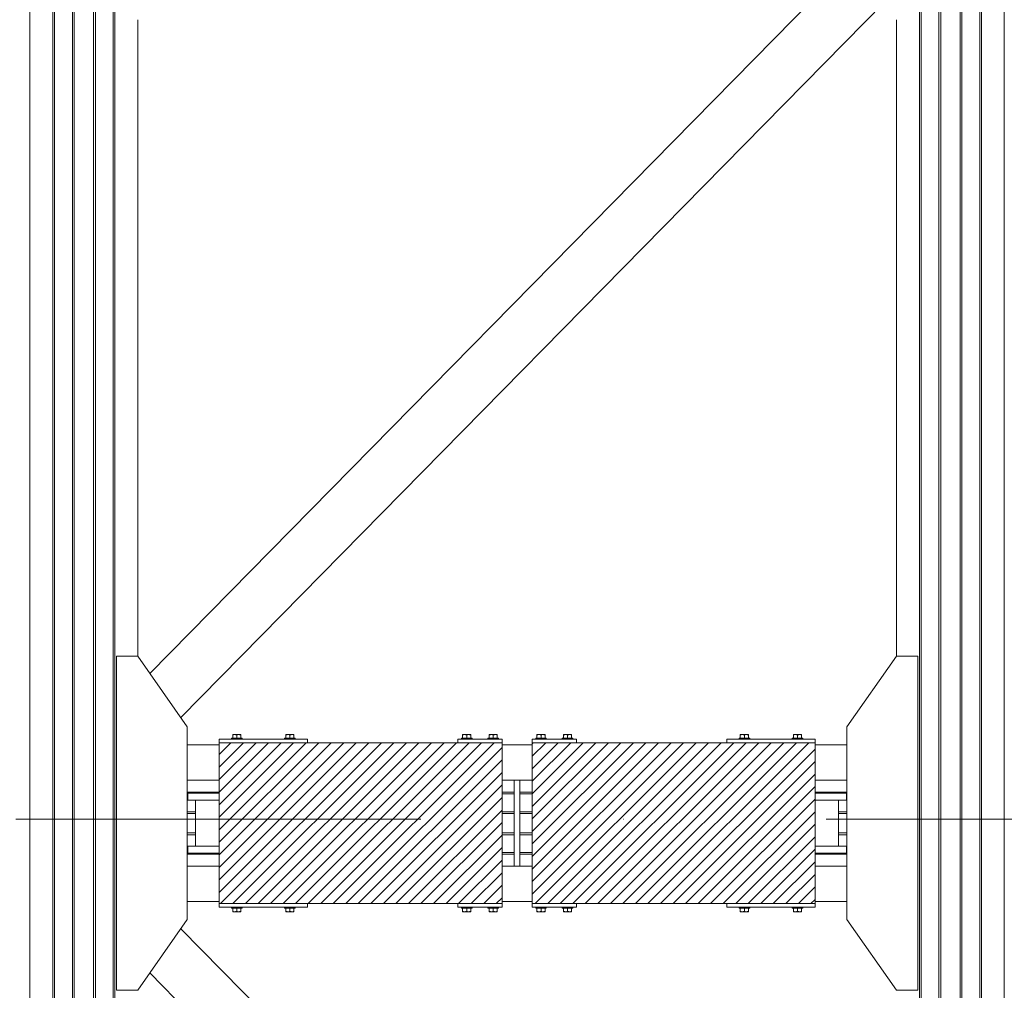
# Model space of a CAD drawing. Header units: millimetres. Extents: x 53746 to 116821, y -810352 to -765802.
# Tile 197 of 256: x 81408 to 84191, y -786677 to -783933. Entities that reach past the tile are written whole.
import ezdxf

# ---------------------------------------------------------------- set-up
doc = ezdxf.new("R2010")
doc.units = ezdxf.units.MM
doc.header["$MEASUREMENT"] = 0
doc.linetypes.add('DGN Style 4', pattern=[2290.351719, 1144.460571, -572.230286, 1.430576, -572.230286])
for name, color, linetype, lineweight in [('Main Cradle', 7, 'Continuous', 0), ('Main Cradle Blocks', 7, 'Continuous', 0), ('Main Cradle Rails', 7, 'Continuous', 0)]:
    doc.layers.add(name, color=color, linetype=linetype, lineweight=lineweight)

# ---------------------------------------------------------------- blocks, each defined once
blk = doc.blocks.new('*U57')
at = {"linetype": 'Continuous', "lineweight": 0}
h = blk.add_hatch(dxfattribs=at)
h.set_pattern_fill('HATCH', color=30, style=0, pattern_type=2)
h.set_pattern_definition([(45, (-2981.497, 1803.226), (-17.719, 17.719), [])])
h.paths.add_polyline_path([(-2511.6, 2099.5), (-2636.6, 2099.5), (-3061.6, 2099.5), (-3311.6, 2099.5), (-3311.6, 2093.5), (-3311.6, 1993.5), (-3311.6, 1959.5), (-3311.6, 1957), (-3311.6, 1937), (-3311.6, 1807), (-3311.6, 1787), (-3311.6, 1784.5), (-3311.6, 1750.5), (-3311.6, 1650.5), (-3311.6, 1644.5), (-3061.6, 1644.5), (-2636.6, 1644.5), (-2511.6, 1644.5), (-2511.6, 1650.5), (-2511.6, 1750.5), (-2511.6, 1784.5), (-2511.6, 1789.1), (-2511.6, 1839.5), (-2511.6, 1844.5), (-2511.6, 1899.5), (-2511.6, 1904.5), (-2511.6, 1954.9), (-2511.6, 1959.5), (-2511.6, 1993.5), (-2511.6, 2093.5)])
h = blk.add_hatch(dxfattribs=at)
h.set_pattern_fill('HATCH', color=30, style=0, pattern_type=2)
h.set_pattern_definition([(45, (-2077.009, 1817.924), (-17.719, 17.719), [])])
h.paths.add_polyline_path([(-2426.6, 1993.5), (-2426.6, 1959.5), (-2426.6, 1954.9), (-2426.6, 1904.5), (-2426.6, 1899.5), (-2426.6, 1844.5), (-2426.6, 1839.5), (-2426.6, 1789.1), (-2426.6, 1784.5), (-2426.6, 1750.5), (-2426.6, 1650.5), (-2426.6, 1644.5), (-2301.6, 1644.5), (-1876.6, 1644.5), (-1626.6, 1644.5), (-1626.6, 1650.5), (-1626.6, 1750.5), (-1626.6, 1784.5), (-1626.6, 1787), (-1626.6, 1807), (-1626.6, 1937), (-1626.6, 1957), (-1626.6, 1959.5), (-1626.6, 1993.5), (-1626.6, 2093.5), (-1626.6, 2099.5), (-1876.6, 2099.5), (-2301.6, 2099.5), (-2426.6, 2099.5), (-2426.6, 2093.5)])
at = {"color": 1, "linetype": 'DGN Style 4', "lineweight": 0}
blk.add_line((-26789.6, 1882.9), (27651, 1882.9), dxfattribs=at)
at = {"color": 30, "linetype": 'Continuous', "lineweight": 0, "flags": 128}
for points in [[(-2511.6, 2099.5), (-2636.6, 2099.5), (-3061.6, 2099.5), (-3311.6, 2099.5), (-3311.6, 2093.5), (-3311.6, 1993.5), (-3311.6, 1959.5), (-3311.6, 1957), (-3311.6, 1937), (-3311.6, 1807), (-3311.6, 1787), (-3311.6, 1784.5), (-3311.6, 1750.5), (-3311.6, 1650.5), (-3311.6, 1644.5), (-3061.6, 1644.5), (-2636.6, 1644.5), (-2511.6, 1644.5), (-2511.6, 1650.5), (-2511.6, 1750.5), (-2511.6, 1784.5), (-2511.6, 1789.1), (-2511.6, 1839.5), (-2511.6, 1844.5), (-2511.6, 1899.5), (-2511.6, 1904.5), (-2511.6, 1954.9), (-2511.6, 1959.5), (-2511.6, 1993.5), (-2511.6, 2093.5), (-2511.6, 2099.5)], [(-2426.6, 1993.5), (-2426.6, 1959.5), (-2426.6, 1954.9), (-2426.6, 1904.5), (-2426.6, 1899.5), (-2426.6, 1844.5), (-2426.6, 1839.5), (-2426.6, 1789.1), (-2426.6, 1784.5), (-2426.6, 1750.5), (-2426.6, 1650.5), (-2426.6, 1644.5), (-2301.6, 1644.5), (-1876.6, 1644.5), (-1626.6, 1644.5), (-1626.6, 1650.5), (-1626.6, 1750.5), (-1626.6, 1784.5), (-1626.6, 1787), (-1626.6, 1807), (-1626.6, 1937), (-1626.6, 1957), (-1626.6, 1959.5), (-1626.6, 1993.5), (-1626.6, 2093.5), (-1626.6, 2099.5), (-1876.6, 2099.5), (-2301.6, 2099.5), (-2426.6, 2099.5), (-2426.6, 2093.5), (-2426.6, 1993.5)]]:
    blk.add_lwpolyline(points, close=True, dxfattribs=at)
at = {"layer": 'Main Cradle', "color": 7, "linetype": 'Continuous', "lineweight": 0}
for p, q in [((-3846.5, 59.1), (-3846.5, 4569.1)), ((-3781.6, 59.1), (-3781.6, 4569.1)), ((-3777, 59.1), (-3777, 4569.1)), ((-3726.6, 59.1), (-3726.6, 4569.1)), ((-3721.6, 59.1), (-3721.6, 4569.1)), ((-3666.6, 59.1), (-3666.6, 4569.1)), ((-3661.6, 59.1), (-3661.6, 4569.1)), ((-3611.3, 59.1), (-3611.3, 4569.1)), ((-3606.6, 59.1), (-3606.6, 4569.1)), ((-1331.6, 4569.1), (-1331.6, 59.1)), ((-1327, 4569.1), (-1327, 59.1)), ((-1276.6, 4569.1), (-1276.6, 59.1)), ((-1271.6, 4569.1), (-1271.6, 59.1)), ((-1216.6, 4569.1), (-1216.6, 59.1)), ((-1211.6, 4569.1), (-1211.6, 59.1)), ((-1161.3, 4569.1), (-1161.3, 59.1)), ((-1156.6, 4569.1), (-1156.6, 59.1)), ((-1091.7, 4569.1), (-1091.7, 59.1)), ((-3507.4, 2295.4), (-1518.4, 4317.8)), ((-3419.9, 2170.4), (-1430.9, 4192.9)), ((-3541.7, 2344.5), (-3541.7, 4143.7)), ((-1396.5, 4143.7), (-1396.5, 2344.5)), ((-3311.6, 2093.5), (-3401.7, 2093.5)), ((-2426.6, 2093.5), (-2511.6, 2093.5)), ((-1536.5, 2093.5), (-1626.6, 2093.5)), ((-3401.7, 1993.5), (-3311.6, 1993.5)), ((-2511.6, 1993.5), (-2477.1, 1993.5)), ((-2461.1, 1993.5), (-2426.6, 1993.5)), ((-1626.6, 1993.5), (-1536.5, 1993.5)), ((-3378.1, 1807), (-3378.1, 1937)), ((-1560.1, 1937), (-1560.1, 1807)), ((-1537.9, 1937), (-1551.7, 1937)), ((-1537.9, 1937), (-1551.7, 1937)), ((-1537.9, 1787), (-1551.7, 1787)), ((-1537.9, 1787), (-1551.7, 1787)), ((-3401.7, 1750.5), (-3311.6, 1750.5)), ((-2511.6, 1750.5), (-2477.1, 1750.5)), ((-2461.1, 1750.5), (-2426.6, 1750.5)), ((-1626.6, 1750.5), (-1536.5, 1750.5)), ((-3311.6, 1650.5), (-3401.7, 1650.5)), ((-2426.6, 1650.5), (-2511.6, 1650.5)), ((-1536.5, 1650.5), (-1626.6, 1650.5)), ((-3419.9, 1573.6), (-1930.5, 59.1)), ((-3507.4, 1448.6), (-2140.9, 59.1))]:
    blk.add_line(p, q, dxfattribs=at)
at = {"layer": 'Main Cradle', "color": 7, "linetype": 'Continuous', "lineweight": 0, "flags": 128}
for points in [[(-3541.7, 1399.5), (-3401.7, 1599.5), (-3401.7, 2144.5), (-3541.7, 2344.5), (-3601.7, 2344.5), (-3601.7, 1399.5), (-3541.7, 1399.5)], [(-1396.5, 1399.5), (-1536.5, 1599.5), (-1536.5, 2144.5), (-1396.6, 2344.5), (-1336.6, 2344.5), (-1336.5, 1399.5), (-1396.5, 1399.5)], [(-2477.1, 1993.5), (-2461.1, 1993.5), (-2461.1, 1750.5), (-2477.1, 1750.5), (-2477.1, 1993.5)], [(-3311.6, 1937), (-3347.3, 1937), (-3386.6, 1937), (-3400.3, 1937), (-3400.3, 1957), (-3400.3, 1957)], [(-3311.6, 1957), (-3347.3, 1957), (-3386.6, 1957), (-3400.3, 1957)], [(-3347.3, 1957), (-3386.6, 1957), (-3400.3, 1957)], [(-3311.6, 1957), (-3347.3, 1957), (-3347.3, 1957)], [(-1537.9, 1957), (-1551.7, 1957), (-1591, 1957), (-1626.6, 1957)], [(-1537.9, 1957), (-1551.7, 1957), (-1591, 1957), (-1626.6, 1957)], [(-1537.9, 1957), (-1537.9, 1957), (-1537.9, 1937)], [(-3347.3, 1937), (-3386.6, 1937), (-3400.3, 1937), (-3400.3, 1937)], [(-3311.6, 1937), (-3347.3, 1937), (-3347.3, 1937)], [(-1551.7, 1937), (-1591, 1937), (-1626.6, 1937)], [(-1551.7, 1937), (-1591, 1937), (-1626.6, 1937)], [(-3311.6, 1787), (-3347.3, 1787), (-3386.6, 1787), (-3400.3, 1787), (-3400.3, 1807), (-3400.3, 1807)], [(-3311.6, 1807), (-3347.3, 1807), (-3386.6, 1807), (-3400.3, 1807)], [(-3347.3, 1807), (-3386.6, 1807), (-3400.3, 1807)], [(-3347.3, 1787), (-3386.6, 1787), (-3400.3, 1787), (-3400.3, 1787)], [(-3311.6, 1807), (-3347.3, 1807), (-3347.3, 1807)], [(-3311.6, 1787), (-3347.3, 1787), (-3347.3, 1787)], [(-1537.9, 1807), (-1551.7, 1807), (-1591, 1807), (-1626.6, 1807)], [(-1537.9, 1807), (-1551.7, 1807), (-1591, 1807), (-1626.6, 1807)], [(-1551.7, 1787), (-1591, 1787), (-1626.6, 1787)], [(-1551.7, 1787), (-1591, 1787), (-1626.6, 1787)], [(-1537.9, 1807), (-1537.9, 1807), (-1537.9, 1787)]]:
    blk.add_lwpolyline(points, dxfattribs=at)
at = {"layer": 'Main Cradle Blocks', "color": 7, "linetype": 'Continuous', "lineweight": 0}
for p, q in [((-3273.2, 2122.5), (-3272.5, 2122.5)), ((-3273.2, 2122.2), (-3273.2, 2122.5)), ((-3273.2, 2120.7), (-3271.1, 2121.7)), ((-3273.2, 2112.5), (-3273.2, 2120.7)), ((-3272.6, 2122.5), (-3272.5, 2122.5)), ((-3267.4, 2122.5), (-3263.7, 2122.5)), ((-3267.4, 2122.5), (-3264.7, 2122.5)), ((-3263.8, 2121.7), (-3261.6, 2120.7)), ((-3261.6, 2120.7), (-3259.5, 2121.7)), ((-3261.6, 2120.7), (-3261.6, 2112.5)), ((-3255.9, 2122.5), (-3258.6, 2122.5)), ((-3255.9, 2122.5), (-3252.8, 2122.5)), ((-3252.9, 2122.5), (-3252.8, 2122.5)), ((-3252.2, 2121.7), (-3250.1, 2120.7)), ((-3250.8, 2122.5), (-3251, 2122.5)), ((-3250.6, 2122.5), (-3250.8, 2122.5)), ((-3250.1, 2121.7), (-3250.1, 2120.7)), ((-3250.1, 2120.7), (-3250.1, 2112.5)), ((-3123.2, 2121.7), (-3123.2, 2120.7)), ((-3121.1, 2121.7), (-3123.2, 2120.7)), ((-3123.2, 2120.7), (-3123.2, 2112.5)), ((-3122.6, 2122.5), (-3122.5, 2122.5)), ((-3122.3, 2122.5), (-3122.5, 2122.5)), ((-3117.4, 2122.5), (-3120.5, 2122.5)), ((-3120.5, 2122.5), (-3120.4, 2122.5)), ((-3114.7, 2122.5), (-3117.4, 2122.5)), ((-3111.6, 2120.7), (-3113.8, 2121.7)), ((-3109.5, 2121.7), (-3111.6, 2120.7)), ((-3111.6, 2120.7), (-3111.6, 2112.5)), ((-3105.9, 2122.5), (-3109.6, 2122.5)), ((-3108.6, 2122.5), (-3105.9, 2122.5)), ((-3100.1, 2120.7), (-3102.2, 2121.7)), ((-3100.1, 2122.5), (-3100.8, 2122.5)), ((-3100.8, 2122.5), (-3100.6, 2122.5)), ((-3100.1, 2122.2), (-3100.1, 2122.5)), ((-3100.1, 2112.5), (-3100.1, 2120.7)), ((-2623.2, 2122.5), (-2622.5, 2122.5)), ((-2623.2, 2122.2), (-2623.2, 2122.5)), ((-2623.2, 2120.7), (-2621.1, 2121.7)), ((-2623.2, 2112.5), (-2623.2, 2120.7)), ((-2622.6, 2122.5), (-2622.5, 2122.5)), ((-2617.4, 2122.5), (-2613.7, 2122.5)), ((-2617.4, 2122.5), (-2614.7, 2122.5)), ((-2613.8, 2121.7), (-2611.6, 2120.7)), ((-2611.6, 2120.7), (-2609.5, 2121.7)), ((-2611.6, 2120.7), (-2611.6, 2112.5)), ((-2605.9, 2122.5), (-2608.6, 2122.5)), ((-2605.9, 2122.5), (-2602.8, 2122.5)), ((-2602.9, 2122.5), (-2602.8, 2122.5)), ((-2602.2, 2121.7), (-2600.1, 2120.7)), ((-2600.8, 2122.5), (-2601, 2122.5)), ((-2600.6, 2122.5), (-2600.8, 2122.5)), ((-2600.1, 2121.7), (-2600.1, 2120.7)), ((-2600.1, 2120.7), (-2600.1, 2112.5)), ((-2548.2, 2121.7), (-2548.2, 2120.7)), ((-2546.1, 2121.7), (-2548.2, 2120.7)), ((-2548.2, 2120.7), (-2548.2, 2112.5)), ((-2547.6, 2122.5), (-2547.5, 2122.5)), ((-2547.3, 2122.5), (-2547.5, 2122.5)), ((-2542.4, 2122.5), (-2545.5, 2122.5)), ((-2545.5, 2122.5), (-2545.4, 2122.5)), ((-2539.7, 2122.5), (-2542.4, 2122.5)), ((-2536.6, 2120.7), (-2538.8, 2121.7)), ((-2534.5, 2121.7), (-2536.6, 2120.7)), ((-2536.6, 2120.7), (-2536.6, 2112.5)), ((-2530.9, 2122.5), (-2534.6, 2122.5)), ((-2533.6, 2122.5), (-2530.9, 2122.5)), ((-2525.1, 2120.7), (-2527.2, 2121.7)), ((-2525.1, 2122.5), (-2525.8, 2122.5)), ((-2525.8, 2122.5), (-2525.6, 2122.5)), ((-2525.1, 2122.2), (-2525.1, 2122.5)), ((-2525.1, 2112.5), (-2525.1, 2120.7)), ((-2413.2, 2122.5), (-2412.5, 2122.5)), ((-2413.2, 2122.2), (-2413.2, 2122.5)), ((-2413.2, 2120.7), (-2411.1, 2121.7)), ((-2413.2, 2112.5), (-2413.2, 2120.7)), ((-2412.6, 2122.5), (-2412.5, 2122.5)), ((-2407.4, 2122.5), (-2403.7, 2122.5)), ((-2407.4, 2122.5), (-2404.7, 2122.5)), ((-2403.8, 2121.7), (-2401.6, 2120.7)), ((-2401.6, 2120.7), (-2399.5, 2121.7)), ((-2401.6, 2120.7), (-2401.6, 2112.5)), ((-2395.9, 2122.5), (-2398.6, 2122.5)), ((-2395.9, 2122.5), (-2392.8, 2122.5)), ((-2392.9, 2122.5), (-2392.8, 2122.5)), ((-2392.2, 2121.7), (-2390.1, 2120.7)), ((-2390.8, 2122.5), (-2391, 2122.5)), ((-2390.6, 2122.5), (-2390.8, 2122.5)), ((-2390.1, 2121.7), (-2390.1, 2120.7)), ((-2390.1, 2120.7), (-2390.1, 2112.5)), ((-2338.2, 2121.7), (-2338.2, 2120.7)), ((-2336.1, 2121.7), (-2338.2, 2120.7)), ((-2338.2, 2120.7), (-2338.2, 2112.5)), ((-2337.6, 2122.5), (-2337.5, 2122.5)), ((-2337.3, 2122.5), (-2337.5, 2122.5)), ((-2332.4, 2122.5), (-2335.5, 2122.5)), ((-2335.5, 2122.5), (-2335.4, 2122.5)), ((-2329.7, 2122.5), (-2332.4, 2122.5)), ((-2326.6, 2120.7), (-2328.8, 2121.7)), ((-2324.5, 2121.7), (-2326.6, 2120.7)), ((-2326.6, 2120.7), (-2326.6, 2112.5)), ((-2320.9, 2122.5), (-2324.6, 2122.5)), ((-2323.6, 2122.5), (-2320.9, 2122.5)), ((-2315.1, 2120.7), (-2317.2, 2121.7)), ((-2315.1, 2122.5), (-2315.8, 2122.5)), ((-2315.8, 2122.5), (-2315.6, 2122.5)), ((-2315.1, 2122.2), (-2315.1, 2122.5)), ((-2315.1, 2112.5), (-2315.1, 2120.7)), ((-1838.2, 2122.5), (-1837.5, 2122.5)), ((-1838.2, 2122.2), (-1838.2, 2122.5)), ((-1838.2, 2120.7), (-1836.1, 2121.7)), ((-1838.2, 2112.5), (-1838.2, 2120.7)), ((-1837.6, 2122.5), (-1837.5, 2122.5)), ((-1832.4, 2122.5), (-1828.7, 2122.5)), ((-1832.4, 2122.5), (-1829.7, 2122.5)), ((-1828.8, 2121.7), (-1826.6, 2120.7)), ((-1826.6, 2120.7), (-1824.5, 2121.7)), ((-1826.6, 2120.7), (-1826.6, 2112.5)), ((-1820.9, 2122.5), (-1823.6, 2122.5)), ((-1820.9, 2122.5), (-1817.8, 2122.5)), ((-1817.9, 2122.5), (-1817.8, 2122.5)), ((-1817.2, 2121.7), (-1815.1, 2120.7)), ((-1815.8, 2122.5), (-1816, 2122.5)), ((-1815.6, 2122.5), (-1815.8, 2122.5)), ((-1815.1, 2121.7), (-1815.1, 2120.7)), ((-1815.1, 2120.7), (-1815.1, 2112.5)), ((-1688.2, 2121.7), (-1688.2, 2120.7)), ((-1686.1, 2121.7), (-1688.2, 2120.7)), ((-1688.2, 2120.7), (-1688.2, 2112.5)), ((-1687.6, 2122.5), (-1687.5, 2122.5)), ((-1687.3, 2122.5), (-1687.5, 2122.5)), ((-1682.4, 2122.5), (-1685.5, 2122.5)), ((-1685.5, 2122.5), (-1685.4, 2122.5)), ((-1679.7, 2122.5), (-1682.4, 2122.5)), ((-1676.6, 2120.7), (-1678.8, 2121.7)), ((-1674.5, 2121.7), (-1676.6, 2120.7)), ((-1676.6, 2120.7), (-1676.6, 2112.5)), ((-1670.9, 2122.5), (-1674.6, 2122.5)), ((-1673.6, 2122.5), (-1670.9, 2122.5)), ((-1665.1, 2120.7), (-1667.2, 2121.7)), ((-1665.1, 2122.5), (-1665.8, 2122.5)), ((-1665.8, 2122.5), (-1665.6, 2122.5)), ((-1665.1, 2122.2), (-1665.1, 2122.5)), ((-1665.1, 2112.5), (-1665.1, 2120.7)), ((-3311.6, 2099.5), (-3311.6, 2109.5)), ((-3311.6, 2109.5), (-3061.6, 2109.5)), ((-2511.6, 2099.5), (-3311.6, 2099.5)), ((-3311.6, 1644.5), (-3311.6, 2099.5)), ((-3267.4, 2112.5), (-3261.6, 2112.5)), ((-3105.9, 2112.5), (-3111.6, 2112.5)), ((-3061.6, 2099.5), (-3061.6, 2109.5)), ((-2511.6, 2109.5), (-2636.6, 2109.5)), ((-2636.6, 2109.5), (-2636.6, 2099.5)), ((-2617.4, 2112.5), (-2611.6, 2112.5)), ((-2530.9, 2112.5), (-2536.6, 2112.5)), ((-2511.6, 2099.5), (-2511.6, 2109.5)), ((-2511.6, 1644.5), (-2511.6, 2099.5)), ((-2426.6, 2099.5), (-2426.6, 2109.5)), ((-2426.6, 2109.5), (-2301.6, 2109.5)), ((-2426.6, 2099.5), (-1626.6, 2099.5)), ((-2426.6, 1644.5), (-2426.6, 2099.5)), ((-2407.4, 2112.5), (-2401.6, 2112.5)), ((-2320.9, 2112.5), (-2326.6, 2112.5)), ((-2301.6, 2109.5), (-2301.6, 2099.5)), ((-1876.6, 2099.5), (-1876.6, 2109.5)), ((-1876.6, 2109.5), (-1626.6, 2109.5)), ((-1832.4, 2112.5), (-1826.6, 2112.5)), ((-1670.9, 2112.5), (-1676.6, 2112.5)), ((-1626.6, 2099.5), (-1626.6, 2109.5)), ((-1626.6, 1644.5), (-1626.6, 2099.5)), ((-3311.6, 1644.5), (-3311.6, 1634.5)), ((-3311.6, 1644.5), (-2511.6, 1644.5)), ((-3061.6, 1644.5), (-3061.6, 1634.5)), ((-2636.6, 1634.5), (-2636.6, 1644.5)), ((-2511.6, 1644.5), (-2511.6, 1634.5)), ((-2426.6, 1644.5), (-2426.6, 1634.5)), ((-1626.6, 1644.5), (-2426.6, 1644.5)), ((-2301.6, 1634.5), (-2301.6, 1644.5)), ((-1876.6, 1644.5), (-1876.6, 1634.5)), ((-1626.6, 1644.5), (-1626.6, 1634.5)), ((-3061.6, 1634.5), (-3311.6, 1634.5)), ((-3273.2, 1631.5), (-3273.2, 1623.3)), ((-3273.2, 1623.3), (-3271.1, 1622.2)), ((-3273.2, 1621.7), (-3273.2, 1621.5)), ((-3273.2, 1621.5), (-3272.5, 1621.5)), ((-3272.5, 1621.5), (-3272.6, 1621.5)), ((-3267.4, 1631.5), (-3261.6, 1631.5)), ((-3267.4, 1621.5), (-3263.7, 1621.5)), ((-3264.7, 1621.5), (-3267.4, 1621.5)), ((-3263.8, 1622.3), (-3261.6, 1623.3)), ((-3261.6, 1623.3), (-3261.6, 1631.5)), ((-3261.6, 1623.3), (-3259.5, 1622.2)), ((-3258.6, 1621.5), (-3255.9, 1621.5)), ((-3255.9, 1621.5), (-3252.8, 1621.5)), ((-3252.8, 1621.5), (-3252.9, 1621.5)), ((-3252.2, 1622.3), (-3250.1, 1623.3)), ((-3251, 1621.5), (-3250.8, 1621.5)), ((-3250.6, 1621.5), (-3250.8, 1621.5)), ((-3250.1, 1623.3), (-3250.1, 1631.5)), ((-3250.1, 1622.3), (-3250.1, 1623.3)), ((-3123.2, 1623.3), (-3123.2, 1631.5)), ((-3123.2, 1622.3), (-3123.2, 1623.3)), ((-3121.1, 1622.3), (-3123.2, 1623.3)), ((-3122.6, 1621.5), (-3122.5, 1621.5)), ((-3122.5, 1621.5), (-3122.3, 1621.5)), ((-3117.4, 1621.5), (-3120.5, 1621.5)), ((-3120.4, 1621.5), (-3120.5, 1621.5)), ((-3117.4, 1621.5), (-3114.7, 1621.5)), ((-3111.6, 1623.3), (-3113.8, 1622.2)), ((-3105.9, 1631.5), (-3111.6, 1631.5)), ((-3111.6, 1623.3), (-3111.6, 1631.5)), ((-3109.5, 1622.3), (-3111.6, 1623.3)), ((-3105.9, 1621.5), (-3109.6, 1621.5)), ((-3105.9, 1621.5), (-3108.6, 1621.5)), ((-3100.1, 1623.3), (-3102.2, 1622.2)), ((-3100.1, 1621.5), (-3100.8, 1621.5)), ((-3100.6, 1621.5), (-3100.8, 1621.5)), ((-3100.1, 1631.5), (-3100.1, 1623.3)), ((-3100.1, 1621.7), (-3100.1, 1621.5)), ((-2511.6, 1634.5), (-2636.6, 1634.5)), ((-2623.2, 1631.5), (-2623.2, 1623.3)), ((-2623.2, 1623.3), (-2621.1, 1622.2)), ((-2623.2, 1621.7), (-2623.2, 1621.5)), ((-2623.2, 1621.5), (-2622.5, 1621.5)), ((-2622.5, 1621.5), (-2622.6, 1621.5)), ((-2617.4, 1631.5), (-2611.6, 1631.5)), ((-2617.4, 1621.5), (-2613.7, 1621.5)), ((-2614.7, 1621.5), (-2617.4, 1621.5)), ((-2613.8, 1622.3), (-2611.6, 1623.3)), ((-2611.6, 1623.3), (-2611.6, 1631.5)), ((-2611.6, 1623.3), (-2609.5, 1622.2)), ((-2608.6, 1621.5), (-2605.9, 1621.5)), ((-2605.9, 1621.5), (-2602.8, 1621.5)), ((-2602.8, 1621.5), (-2602.9, 1621.5)), ((-2602.2, 1622.3), (-2600.1, 1623.3)), ((-2601, 1621.5), (-2600.8, 1621.5)), ((-2600.6, 1621.5), (-2600.8, 1621.5)), ((-2600.1, 1623.3), (-2600.1, 1631.5)), ((-2600.1, 1622.3), (-2600.1, 1623.3)), ((-2548.2, 1623.3), (-2548.2, 1631.5)), ((-2548.2, 1622.3), (-2548.2, 1623.3)), ((-2546.1, 1622.3), (-2548.2, 1623.3)), ((-2547.6, 1621.5), (-2547.5, 1621.5)), ((-2547.5, 1621.5), (-2547.3, 1621.5)), ((-2542.4, 1621.5), (-2545.5, 1621.5)), ((-2545.4, 1621.5), (-2545.5, 1621.5)), ((-2542.4, 1621.5), (-2539.7, 1621.5)), ((-2536.6, 1623.3), (-2538.8, 1622.2)), ((-2530.9, 1631.5), (-2536.6, 1631.5)), ((-2536.6, 1623.3), (-2536.6, 1631.5)), ((-2534.5, 1622.3), (-2536.6, 1623.3)), ((-2530.9, 1621.5), (-2534.6, 1621.5)), ((-2530.9, 1621.5), (-2533.6, 1621.5)), ((-2525.1, 1623.3), (-2527.2, 1622.2)), ((-2525.1, 1621.5), (-2525.8, 1621.5)), ((-2525.6, 1621.5), (-2525.8, 1621.5)), ((-2525.1, 1631.5), (-2525.1, 1623.3)), ((-2525.1, 1621.7), (-2525.1, 1621.5)), ((-2426.6, 1634.5), (-2301.6, 1634.5)), ((-2413.2, 1631.5), (-2413.2, 1623.3)), ((-2413.2, 1623.3), (-2411.1, 1622.2)), ((-2413.2, 1621.7), (-2413.2, 1621.5)), ((-2413.2, 1621.5), (-2412.5, 1621.5)), ((-2412.5, 1621.5), (-2412.6, 1621.5)), ((-2407.4, 1631.5), (-2401.6, 1631.5)), ((-2407.4, 1621.5), (-2403.7, 1621.5)), ((-2404.7, 1621.5), (-2407.4, 1621.5)), ((-2403.8, 1622.3), (-2401.6, 1623.3)), ((-2401.6, 1623.3), (-2401.6, 1631.5)), ((-2401.6, 1623.3), (-2399.5, 1622.2)), ((-2398.6, 1621.5), (-2395.9, 1621.5)), ((-2395.9, 1621.5), (-2392.8, 1621.5)), ((-2392.8, 1621.5), (-2392.9, 1621.5)), ((-2392.2, 1622.3), (-2390.1, 1623.3)), ((-2391, 1621.5), (-2390.8, 1621.5)), ((-2390.6, 1621.5), (-2390.8, 1621.5)), ((-2390.1, 1623.3), (-2390.1, 1631.5)), ((-2390.1, 1622.3), (-2390.1, 1623.3)), ((-2338.2, 1623.3), (-2338.2, 1631.5)), ((-2338.2, 1622.3), (-2338.2, 1623.3)), ((-2336.1, 1622.3), (-2338.2, 1623.3)), ((-2337.6, 1621.5), (-2337.5, 1621.5)), ((-2337.5, 1621.5), (-2337.3, 1621.5)), ((-2332.4, 1621.5), (-2335.5, 1621.5)), ((-2335.4, 1621.5), (-2335.5, 1621.5)), ((-2332.4, 1621.5), (-2329.7, 1621.5)), ((-2326.6, 1623.3), (-2328.8, 1622.2)), ((-2320.9, 1631.5), (-2326.6, 1631.5)), ((-2326.6, 1623.3), (-2326.6, 1631.5)), ((-2324.5, 1622.3), (-2326.6, 1623.3)), ((-2320.9, 1621.5), (-2324.6, 1621.5)), ((-2320.9, 1621.5), (-2323.6, 1621.5)), ((-2315.1, 1623.3), (-2317.2, 1622.2)), ((-2315.1, 1621.5), (-2315.8, 1621.5)), ((-2315.6, 1621.5), (-2315.8, 1621.5)), ((-2315.1, 1631.5), (-2315.1, 1623.3)), ((-2315.1, 1621.7), (-2315.1, 1621.5)), ((-1626.6, 1634.5), (-1876.6, 1634.5)), ((-1838.2, 1631.5), (-1838.2, 1623.3)), ((-1838.2, 1623.3), (-1836.1, 1622.2)), ((-1838.2, 1621.7), (-1838.2, 1621.5)), ((-1838.2, 1621.5), (-1837.5, 1621.5)), ((-1837.5, 1621.5), (-1837.6, 1621.5)), ((-1832.4, 1631.5), (-1826.6, 1631.5)), ((-1832.4, 1621.5), (-1828.7, 1621.5)), ((-1829.7, 1621.5), (-1832.4, 1621.5)), ((-1828.8, 1622.3), (-1826.6, 1623.3)), ((-1826.6, 1623.3), (-1826.6, 1631.5)), ((-1826.6, 1623.3), (-1824.5, 1622.2)), ((-1823.6, 1621.5), (-1820.9, 1621.5)), ((-1820.9, 1621.5), (-1817.8, 1621.5)), ((-1817.8, 1621.5), (-1817.9, 1621.5)), ((-1817.2, 1622.3), (-1815.1, 1623.3)), ((-1816, 1621.5), (-1815.8, 1621.5)), ((-1815.6, 1621.5), (-1815.8, 1621.5)), ((-1815.1, 1623.3), (-1815.1, 1631.5)), ((-1815.1, 1622.3), (-1815.1, 1623.3)), ((-1688.2, 1623.3), (-1688.2, 1631.5)), ((-1688.2, 1622.3), (-1688.2, 1623.3)), ((-1686.1, 1622.3), (-1688.2, 1623.3)), ((-1687.6, 1621.5), (-1687.5, 1621.5)), ((-1687.5, 1621.5), (-1687.3, 1621.5)), ((-1682.4, 1621.5), (-1685.5, 1621.5)), ((-1685.4, 1621.5), (-1685.5, 1621.5)), ((-1682.4, 1621.5), (-1679.7, 1621.5)), ((-1676.6, 1623.3), (-1678.8, 1622.2)), ((-1670.9, 1631.5), (-1676.6, 1631.5)), ((-1676.6, 1623.3), (-1676.6, 1631.5)), ((-1674.5, 1622.3), (-1676.6, 1623.3)), ((-1670.9, 1621.5), (-1674.6, 1621.5)), ((-1670.9, 1621.5), (-1673.6, 1621.5)), ((-1665.1, 1623.3), (-1667.2, 1622.2)), ((-1665.1, 1621.5), (-1665.8, 1621.5)), ((-1665.6, 1621.5), (-1665.8, 1621.5)), ((-1665.1, 1631.5), (-1665.1, 1623.3)), ((-1665.1, 1621.7), (-1665.1, 1621.5))]:
    blk.add_line(p, q, dxfattribs=at)
at = {"layer": 'Main Cradle Blocks', "color": 7, "linetype": 'Continuous', "lineweight": 0, "flags": 128}
for points in [[(-3273.2, 2122.2), (-3273.2, 2121.7), (-3273.2, 2121.7), (-3273.2, 2120.7)], [(-3267.4, 2122.5), (-3267.4, 2122.5), (-3270.5, 2122.5), (-3272.5, 2122.5)], [(-3263.8, 2121.7), (-3264.4, 2122), (-3265.5, 2122.3), (-3267.4, 2122.5), (-3268.2, 2122.4), (-3268.9, 2122.4), (-3270.9, 2121.8), (-3271.1, 2121.7)], [(-3255.9, 2122.5), (-3259.6, 2122.5), (-3263.7, 2122.5)], [(-3252.2, 2121.7), (-3252.9, 2122), (-3253.9, 2122.3), (-3255.9, 2122.5), (-3256.6, 2122.4), (-3257.3, 2122.4), (-3259.3, 2121.8), (-3259.5, 2121.7)], [(-3250.1, 2121.7), (-3250.1, 2121.7), (-3250.1, 2122.3), (-3250.1, 2122.5), (-3250.8, 2122.5), (-3252.8, 2122.5)], [(-3120.5, 2122.5), (-3122.5, 2122.5), (-3123.2, 2122.5), (-3123.2, 2122.3), (-3123.2, 2121.7), (-3123.2, 2121.7)], [(-3113.8, 2121.7), (-3113.9, 2121.8), (-3116, 2122.4), (-3116.7, 2122.4), (-3117.4, 2122.5), (-3119.4, 2122.3), (-3120.4, 2122), (-3121.1, 2121.7)], [(-3109.6, 2122.5), (-3113.7, 2122.5), (-3117.4, 2122.5)], [(-3102.2, 2121.7), (-3102.4, 2121.8), (-3104.4, 2122.4), (-3105.1, 2122.4), (-3105.9, 2122.5), (-3107.8, 2122.3), (-3108.9, 2122), (-3109.5, 2121.7)], [(-3100.8, 2122.5), (-3102.8, 2122.5), (-3105.9, 2122.5), (-3105.9, 2122.5)], [(-3100.1, 2120.7), (-3100.1, 2121.7), (-3100.1, 2121.7), (-3100.1, 2122.2)], [(-2623.2, 2122.2), (-2623.2, 2121.7), (-2623.2, 2121.7), (-2623.2, 2120.7)], [(-2617.4, 2122.5), (-2617.4, 2122.5), (-2620.5, 2122.5), (-2622.5, 2122.5)], [(-2613.8, 2121.7), (-2614.4, 2122), (-2615.5, 2122.3), (-2617.4, 2122.5), (-2618.2, 2122.4), (-2618.9, 2122.4), (-2620.9, 2121.8), (-2621.1, 2121.7)], [(-2605.9, 2122.5), (-2609.6, 2122.5), (-2613.7, 2122.5)], [(-2602.2, 2121.7), (-2602.9, 2122), (-2603.9, 2122.3), (-2605.9, 2122.5), (-2606.6, 2122.4), (-2607.3, 2122.4), (-2609.3, 2121.8), (-2609.5, 2121.7)], [(-2600.1, 2121.7), (-2600.1, 2121.7), (-2600.1, 2122.3), (-2600.1, 2122.5), (-2600.8, 2122.5), (-2602.8, 2122.5)], [(-2545.5, 2122.5), (-2547.5, 2122.5), (-2548.2, 2122.5), (-2548.2, 2122.3), (-2548.2, 2121.7), (-2548.2, 2121.7)], [(-2538.8, 2121.7), (-2538.9, 2121.8), (-2541, 2122.4), (-2541.7, 2122.4), (-2542.4, 2122.5), (-2544.4, 2122.3), (-2545.4, 2122), (-2546.1, 2121.7)], [(-2534.6, 2122.5), (-2538.7, 2122.5), (-2542.4, 2122.5)], [(-2527.2, 2121.7), (-2527.4, 2121.8), (-2529.4, 2122.4), (-2530.1, 2122.4), (-2530.9, 2122.5), (-2532.8, 2122.3), (-2533.9, 2122), (-2534.5, 2121.7)], [(-2525.8, 2122.5), (-2527.8, 2122.5), (-2530.9, 2122.5), (-2530.9, 2122.5)], [(-2525.1, 2120.7), (-2525.1, 2121.7), (-2525.1, 2121.7), (-2525.1, 2122.2)], [(-2413.2, 2122.2), (-2413.2, 2121.7), (-2413.2, 2121.7), (-2413.2, 2120.7)], [(-2407.4, 2122.5), (-2407.4, 2122.5), (-2410.5, 2122.5), (-2412.5, 2122.5)], [(-2403.8, 2121.7), (-2404.4, 2122), (-2405.5, 2122.3), (-2407.4, 2122.5), (-2408.2, 2122.4), (-2408.9, 2122.4), (-2410.9, 2121.8), (-2411.1, 2121.7)], [(-2395.9, 2122.5), (-2399.6, 2122.5), (-2403.7, 2122.5)], [(-2392.2, 2121.7), (-2392.9, 2122), (-2393.9, 2122.3), (-2395.9, 2122.5), (-2396.6, 2122.4), (-2397.3, 2122.4), (-2399.3, 2121.8), (-2399.5, 2121.7)], [(-2390.1, 2121.7), (-2390.1, 2121.7), (-2390.1, 2122.3), (-2390.1, 2122.5), (-2390.8, 2122.5), (-2392.8, 2122.5)], [(-2335.5, 2122.5), (-2337.5, 2122.5), (-2338.2, 2122.5), (-2338.2, 2122.3), (-2338.2, 2121.7), (-2338.2, 2121.7)], [(-2328.8, 2121.7), (-2328.9, 2121.8), (-2331, 2122.4), (-2331.7, 2122.4), (-2332.4, 2122.5), (-2334.4, 2122.3), (-2335.4, 2122), (-2336.1, 2121.7)], [(-2324.6, 2122.5), (-2328.7, 2122.5), (-2332.4, 2122.5)], [(-2317.2, 2121.7), (-2317.4, 2121.8), (-2319.4, 2122.4), (-2320.1, 2122.4), (-2320.9, 2122.5), (-2322.8, 2122.3), (-2323.9, 2122), (-2324.5, 2121.7)], [(-2315.8, 2122.5), (-2317.8, 2122.5), (-2320.9, 2122.5), (-2320.9, 2122.5)], [(-2315.1, 2120.7), (-2315.1, 2121.7), (-2315.1, 2121.7), (-2315.1, 2122.2)], [(-1838.2, 2122.2), (-1838.2, 2121.7), (-1838.2, 2121.7), (-1838.2, 2120.7)], [(-1832.4, 2122.5), (-1832.4, 2122.5), (-1835.5, 2122.5), (-1837.5, 2122.5)], [(-1828.8, 2121.7), (-1829.4, 2122), (-1830.5, 2122.3), (-1832.4, 2122.5), (-1833.2, 2122.4), (-1833.9, 2122.4), (-1835.9, 2121.8), (-1836.1, 2121.7)], [(-1820.9, 2122.5), (-1824.6, 2122.5), (-1828.7, 2122.5)], [(-1817.2, 2121.7), (-1817.9, 2122), (-1818.9, 2122.3), (-1820.9, 2122.5), (-1821.6, 2122.4), (-1822.3, 2122.4), (-1824.3, 2121.8), (-1824.5, 2121.7)], [(-1815.1, 2121.7), (-1815.1, 2121.7), (-1815.1, 2122.3), (-1815.1, 2122.5), (-1815.8, 2122.5), (-1817.8, 2122.5)], [(-1685.5, 2122.5), (-1687.5, 2122.5), (-1688.2, 2122.5), (-1688.2, 2122.3), (-1688.2, 2121.7), (-1688.2, 2121.7)], [(-1678.8, 2121.7), (-1678.9, 2121.8), (-1681, 2122.4), (-1681.7, 2122.4), (-1682.4, 2122.5), (-1684.4, 2122.3), (-1685.4, 2122), (-1686.1, 2121.7)], [(-1674.6, 2122.5), (-1678.7, 2122.5), (-1682.4, 2122.5)], [(-1667.2, 2121.7), (-1667.4, 2121.8), (-1669.4, 2122.4), (-1670.1, 2122.4), (-1670.9, 2122.5), (-1672.8, 2122.3), (-1673.9, 2122), (-1674.5, 2121.7)], [(-1665.8, 2122.5), (-1667.8, 2122.5), (-1670.9, 2122.5), (-1670.9, 2122.5)], [(-1665.1, 2120.7), (-1665.1, 2121.7), (-1665.1, 2121.7), (-1665.1, 2122.2)], [(-3276.6, 2109.5), (-3276.6, 2112.5), (-3275.5, 2112.5), (-3272.3, 2112.5), (-3267.4, 2112.5)], [(-3261.6, 2112.5), (-3255.9, 2112.5), (-3251, 2112.5), (-3247.8, 2112.5), (-3246.6, 2112.5), (-3246.6, 2109.5)], [(-3126.6, 2109.5), (-3126.6, 2112.5), (-3125.5, 2112.5), (-3122.3, 2112.5), (-3117.4, 2112.5), (-3111.6, 2112.5)], [(-3105.9, 2112.5), (-3101, 2112.5), (-3097.8, 2112.5), (-3096.6, 2112.5), (-3096.6, 2109.5)], [(-2626.6, 2109.5), (-2626.6, 2112.5), (-2625.5, 2112.5), (-2622.3, 2112.5), (-2617.4, 2112.5)], [(-2611.6, 2112.5), (-2605.9, 2112.5), (-2601, 2112.5), (-2597.8, 2112.5), (-2596.6, 2112.5), (-2596.6, 2109.5)], [(-2551.6, 2109.5), (-2551.6, 2112.5), (-2550.5, 2112.5), (-2547.3, 2112.5), (-2542.4, 2112.5), (-2536.6, 2112.5)], [(-2530.9, 2112.5), (-2526, 2112.5), (-2522.8, 2112.5), (-2521.6, 2112.5), (-2521.6, 2109.5)], [(-2416.6, 2109.5), (-2416.6, 2112.5), (-2415.5, 2112.5), (-2412.3, 2112.5), (-2407.4, 2112.5)], [(-2401.6, 2112.5), (-2395.9, 2112.5), (-2391, 2112.5), (-2387.8, 2112.5), (-2386.6, 2112.5), (-2386.6, 2109.5)], [(-2341.6, 2109.5), (-2341.6, 2112.5), (-2340.5, 2112.5), (-2337.3, 2112.5), (-2332.4, 2112.5), (-2326.6, 2112.5)], [(-2320.9, 2112.5), (-2316, 2112.5), (-2312.8, 2112.5), (-2311.6, 2112.5), (-2311.6, 2109.5)], [(-1841.6, 2109.5), (-1841.6, 2112.5), (-1840.5, 2112.5), (-1837.3, 2112.5), (-1832.4, 2112.5)], [(-1826.6, 2112.5), (-1820.9, 2112.5), (-1816, 2112.5), (-1812.8, 2112.5), (-1811.6, 2112.5), (-1811.6, 2109.5)], [(-1691.6, 2109.5), (-1691.6, 2112.5), (-1690.5, 2112.5), (-1687.3, 2112.5), (-1682.4, 2112.5), (-1676.6, 2112.5)], [(-1670.9, 2112.5), (-1666, 2112.5), (-1662.8, 2112.5), (-1661.6, 2112.5), (-1661.6, 2109.5)], [(-3267.4, 1631.5), (-3272.3, 1631.5), (-3275.5, 1631.5), (-3276.6, 1631.5), (-3276.6, 1634.5)], [(-3273.2, 1623.3), (-3273.2, 1622.3), (-3273.2, 1622.2), (-3273.2, 1621.7)], [(-3272.5, 1621.5), (-3270.5, 1621.5), (-3267.4, 1621.5), (-3267.4, 1621.5)], [(-3271.1, 1622.2), (-3270.9, 1622.2), (-3268.9, 1621.6), (-3268.2, 1621.5), (-3267.4, 1621.5), (-3265.5, 1621.7), (-3264.4, 1622), (-3263.8, 1622.3)], [(-3263.7, 1621.5), (-3259.6, 1621.5), (-3255.9, 1621.5)], [(-3246.6, 1634.5), (-3246.6, 1631.5), (-3247.8, 1631.5), (-3251, 1631.5), (-3255.9, 1631.5), (-3261.6, 1631.5)], [(-3259.5, 1622.2), (-3259.3, 1622.2), (-3257.3, 1621.6), (-3256.6, 1621.5), (-3255.9, 1621.5), (-3253.9, 1621.7), (-3252.9, 1622), (-3252.2, 1622.3)], [(-3252.8, 1621.5), (-3250.8, 1621.5), (-3250.1, 1621.5), (-3250.1, 1621.7), (-3250.1, 1622.2), (-3250.1, 1622.3)], [(-3111.6, 1631.5), (-3117.4, 1631.5), (-3122.3, 1631.5), (-3125.5, 1631.5), (-3126.6, 1631.5), (-3126.6, 1634.5)], [(-3123.2, 1622.3), (-3123.2, 1622.2), (-3123.2, 1621.7), (-3123.2, 1621.5), (-3122.5, 1621.5), (-3120.5, 1621.5)], [(-3121.1, 1622.3), (-3120.4, 1622), (-3119.4, 1621.7), (-3117.4, 1621.5), (-3116.7, 1621.5), (-3116, 1621.6), (-3113.9, 1622.2), (-3113.8, 1622.2)], [(-3117.4, 1621.5), (-3113.7, 1621.5), (-3109.6, 1621.5)], [(-3109.5, 1622.3), (-3108.9, 1622), (-3107.8, 1621.7), (-3105.9, 1621.5), (-3105.1, 1621.5), (-3104.4, 1621.6), (-3102.4, 1622.2), (-3102.2, 1622.2)], [(-3096.6, 1634.5), (-3096.6, 1631.5), (-3097.8, 1631.5), (-3101, 1631.5), (-3105.9, 1631.5)], [(-3105.9, 1621.5), (-3105.9, 1621.5), (-3102.8, 1621.5), (-3100.8, 1621.5)], [(-3100.1, 1621.7), (-3100.1, 1622.2), (-3100.1, 1622.3), (-3100.1, 1623.3)], [(-2617.4, 1631.5), (-2622.3, 1631.5), (-2625.5, 1631.5), (-2626.6, 1631.5), (-2626.6, 1634.5)], [(-2623.2, 1623.3), (-2623.2, 1622.3), (-2623.2, 1622.2), (-2623.2, 1621.7)], [(-2622.5, 1621.5), (-2620.5, 1621.5), (-2617.4, 1621.5), (-2617.4, 1621.5)], [(-2621.1, 1622.2), (-2620.9, 1622.2), (-2618.9, 1621.6), (-2618.2, 1621.5), (-2617.4, 1621.5), (-2615.5, 1621.7), (-2614.4, 1622), (-2613.8, 1622.3)], [(-2613.7, 1621.5), (-2609.6, 1621.5), (-2605.9, 1621.5)], [(-2596.6, 1634.5), (-2596.6, 1631.5), (-2597.8, 1631.5), (-2601, 1631.5), (-2605.9, 1631.5), (-2611.6, 1631.5)], [(-2609.5, 1622.2), (-2609.3, 1622.2), (-2607.3, 1621.6), (-2606.6, 1621.5), (-2605.9, 1621.5), (-2603.9, 1621.7), (-2602.9, 1622), (-2602.2, 1622.3)], [(-2602.8, 1621.5), (-2600.8, 1621.5), (-2600.1, 1621.5), (-2600.1, 1621.7), (-2600.1, 1622.2), (-2600.1, 1622.3)], [(-2536.6, 1631.5), (-2542.4, 1631.5), (-2547.3, 1631.5), (-2550.5, 1631.5), (-2551.6, 1631.5), (-2551.6, 1634.5)], [(-2548.2, 1622.3), (-2548.2, 1622.2), (-2548.2, 1621.7), (-2548.2, 1621.5), (-2547.5, 1621.5), (-2545.5, 1621.5)], [(-2546.1, 1622.3), (-2545.4, 1622), (-2544.4, 1621.7), (-2542.4, 1621.5), (-2541.7, 1621.5), (-2541, 1621.6), (-2538.9, 1622.2), (-2538.8, 1622.2)], [(-2542.4, 1621.5), (-2538.7, 1621.5), (-2534.6, 1621.5)], [(-2534.5, 1622.3), (-2533.9, 1622), (-2532.8, 1621.7), (-2530.9, 1621.5), (-2530.1, 1621.5), (-2529.4, 1621.6), (-2527.4, 1622.2), (-2527.2, 1622.2)], [(-2521.6, 1634.5), (-2521.6, 1631.5), (-2522.8, 1631.5), (-2526, 1631.5), (-2530.9, 1631.5)], [(-2530.9, 1621.5), (-2530.9, 1621.5), (-2527.8, 1621.5), (-2525.8, 1621.5)], [(-2525.1, 1621.7), (-2525.1, 1622.2), (-2525.1, 1622.3), (-2525.1, 1623.3)], [(-2407.4, 1631.5), (-2412.3, 1631.5), (-2415.5, 1631.5), (-2416.6, 1631.5), (-2416.6, 1634.5)], [(-2413.2, 1623.3), (-2413.2, 1622.3), (-2413.2, 1622.2), (-2413.2, 1621.7)], [(-2412.5, 1621.5), (-2410.5, 1621.5), (-2407.4, 1621.5), (-2407.4, 1621.5)], [(-2411.1, 1622.2), (-2410.9, 1622.2), (-2408.9, 1621.6), (-2408.2, 1621.5), (-2407.4, 1621.5), (-2405.5, 1621.7), (-2404.4, 1622), (-2403.8, 1622.3)], [(-2403.7, 1621.5), (-2399.6, 1621.5), (-2395.9, 1621.5)], [(-2386.6, 1634.5), (-2386.6, 1631.5), (-2387.8, 1631.5), (-2391, 1631.5), (-2395.9, 1631.5), (-2401.6, 1631.5)], [(-2399.5, 1622.2), (-2399.3, 1622.2), (-2397.3, 1621.6), (-2396.6, 1621.5), (-2395.9, 1621.5), (-2393.9, 1621.7), (-2392.9, 1622), (-2392.2, 1622.3)], [(-2392.8, 1621.5), (-2390.8, 1621.5), (-2390.1, 1621.5), (-2390.1, 1621.7), (-2390.1, 1622.2), (-2390.1, 1622.3)], [(-2326.6, 1631.5), (-2332.4, 1631.5), (-2337.3, 1631.5), (-2340.5, 1631.5), (-2341.6, 1631.5), (-2341.6, 1634.5)], [(-2338.2, 1622.3), (-2338.2, 1622.2), (-2338.2, 1621.7), (-2338.2, 1621.5), (-2337.5, 1621.5), (-2335.5, 1621.5)], [(-2336.1, 1622.3), (-2335.4, 1622), (-2334.4, 1621.7), (-2332.4, 1621.5), (-2331.7, 1621.5), (-2331, 1621.6), (-2328.9, 1622.2), (-2328.8, 1622.2)], [(-2332.4, 1621.5), (-2328.7, 1621.5), (-2324.6, 1621.5)], [(-2324.5, 1622.3), (-2323.9, 1622), (-2322.8, 1621.7), (-2320.9, 1621.5), (-2320.1, 1621.5), (-2319.4, 1621.6), (-2317.4, 1622.2), (-2317.2, 1622.2)], [(-2311.6, 1634.5), (-2311.6, 1631.5), (-2312.8, 1631.5), (-2316, 1631.5), (-2320.9, 1631.5)], [(-2320.9, 1621.5), (-2320.9, 1621.5), (-2317.8, 1621.5), (-2315.8, 1621.5)], [(-2315.1, 1621.7), (-2315.1, 1622.2), (-2315.1, 1622.3), (-2315.1, 1623.3)], [(-1832.4, 1631.5), (-1837.3, 1631.5), (-1840.5, 1631.5), (-1841.6, 1631.5), (-1841.6, 1634.5)], [(-1838.2, 1623.3), (-1838.2, 1622.3), (-1838.2, 1622.2), (-1838.2, 1621.7)], [(-1837.5, 1621.5), (-1835.5, 1621.5), (-1832.4, 1621.5), (-1832.4, 1621.5)], [(-1836.1, 1622.2), (-1835.9, 1622.2), (-1833.9, 1621.6), (-1833.2, 1621.5), (-1832.4, 1621.5), (-1830.5, 1621.7), (-1829.4, 1622), (-1828.8, 1622.3)], [(-1828.7, 1621.5), (-1824.6, 1621.5), (-1820.9, 1621.5)], [(-1811.6, 1634.5), (-1811.6, 1631.5), (-1812.8, 1631.5), (-1816, 1631.5), (-1820.9, 1631.5), (-1826.6, 1631.5)], [(-1824.5, 1622.2), (-1824.3, 1622.2), (-1822.3, 1621.6), (-1821.6, 1621.5), (-1820.9, 1621.5), (-1818.9, 1621.7), (-1817.9, 1622), (-1817.2, 1622.3)], [(-1817.8, 1621.5), (-1815.8, 1621.5), (-1815.1, 1621.5), (-1815.1, 1621.7), (-1815.1, 1622.2), (-1815.1, 1622.3)], [(-1676.6, 1631.5), (-1682.4, 1631.5), (-1687.3, 1631.5), (-1690.5, 1631.5), (-1691.6, 1631.5), (-1691.6, 1634.5)], [(-1688.2, 1622.3), (-1688.2, 1622.2), (-1688.2, 1621.7), (-1688.2, 1621.5), (-1687.5, 1621.5), (-1685.5, 1621.5)], [(-1686.1, 1622.3), (-1685.4, 1622), (-1684.4, 1621.7), (-1682.4, 1621.5), (-1681.7, 1621.5), (-1681, 1621.6), (-1678.9, 1622.2), (-1678.8, 1622.2)], [(-1682.4, 1621.5), (-1678.7, 1621.5), (-1674.6, 1621.5)], [(-1674.5, 1622.3), (-1673.9, 1622), (-1672.8, 1621.7), (-1670.9, 1621.5), (-1670.1, 1621.5), (-1669.4, 1621.6), (-1667.4, 1622.2), (-1667.2, 1622.2)], [(-1661.6, 1634.5), (-1661.6, 1631.5), (-1662.8, 1631.5), (-1666, 1631.5), (-1670.9, 1631.5)], [(-1670.9, 1621.5), (-1670.9, 1621.5), (-1667.8, 1621.5), (-1665.8, 1621.5)], [(-1665.1, 1621.7), (-1665.1, 1622.2), (-1665.1, 1622.3), (-1665.1, 1623.3)]]:
    blk.add_lwpolyline(points, dxfattribs=at)
at = {"layer": 'Main Cradle Rails', "color": 7, "linetype": 'Continuous', "lineweight": 0}
for p, q in [((-3401.7, 1959.5), (-3311.6, 1959.5)), ((-3401.7, 1954.9), (-3400.3, 1954.9)), ((-2511.6, 1959.5), (-2477.1, 1959.5)), ((-2511.6, 1954.9), (-2477.1, 1954.9)), ((-2461.1, 1959.5), (-2426.6, 1959.5)), ((-2461.1, 1954.9), (-2426.6, 1954.9)), ((-1626.6, 1959.5), (-1536.5, 1959.5)), ((-1537.9, 1954.9), (-1536.5, 1954.9)), ((-3401.7, 1904.5), (-3378.1, 1904.5)), ((-3401.7, 1899.5), (-3378.1, 1899.5)), ((-2511.6, 1904.5), (-2477.1, 1904.5)), ((-2511.6, 1899.5), (-2477.1, 1899.5)), ((-2461.1, 1904.5), (-2426.6, 1904.5)), ((-2461.1, 1899.5), (-2426.6, 1899.5)), ((-1560.1, 1904.5), (-1536.5, 1904.5)), ((-1560.1, 1899.5), (-1536.5, 1899.5)), ((-3401.7, 1844.5), (-3378.1, 1844.5)), ((-3401.7, 1839.5), (-3378.1, 1839.5)), ((-2511.6, 1844.5), (-2477.1, 1844.5)), ((-2511.6, 1839.5), (-2477.1, 1839.5)), ((-2461.1, 1844.5), (-2426.6, 1844.5)), ((-2461.1, 1839.5), (-2426.6, 1839.5)), ((-1560.1, 1844.5), (-1536.5, 1844.5)), ((-1560.1, 1839.5), (-1536.5, 1839.5)), ((-3401.7, 1789.1), (-3400.3, 1789.1)), ((-3401.7, 1784.5), (-3311.6, 1784.5)), ((-2511.6, 1789.1), (-2477.1, 1789.1)), ((-2511.6, 1784.5), (-2477.1, 1784.5)), ((-2461.1, 1789.1), (-2426.6, 1789.1)), ((-2461.1, 1784.5), (-2426.6, 1784.5)), ((-1626.6, 1784.5), (-1536.5, 1784.5)), ((-1537.9, 1789.1), (-1536.5, 1789.1))]:
    blk.add_line(p, q, dxfattribs=at)

msp = doc.modelspace()

# ---------------------------------------------------------------- block references
at = {"layer": 'Main Cradle Rails', "color": 7, "linetype": 'Continuous', "lineweight": 0}
msp.add_blockref('*U57', (85283.05, -788076.95), dxfattribs=at)

doc.saveas('drawing.dxf')
